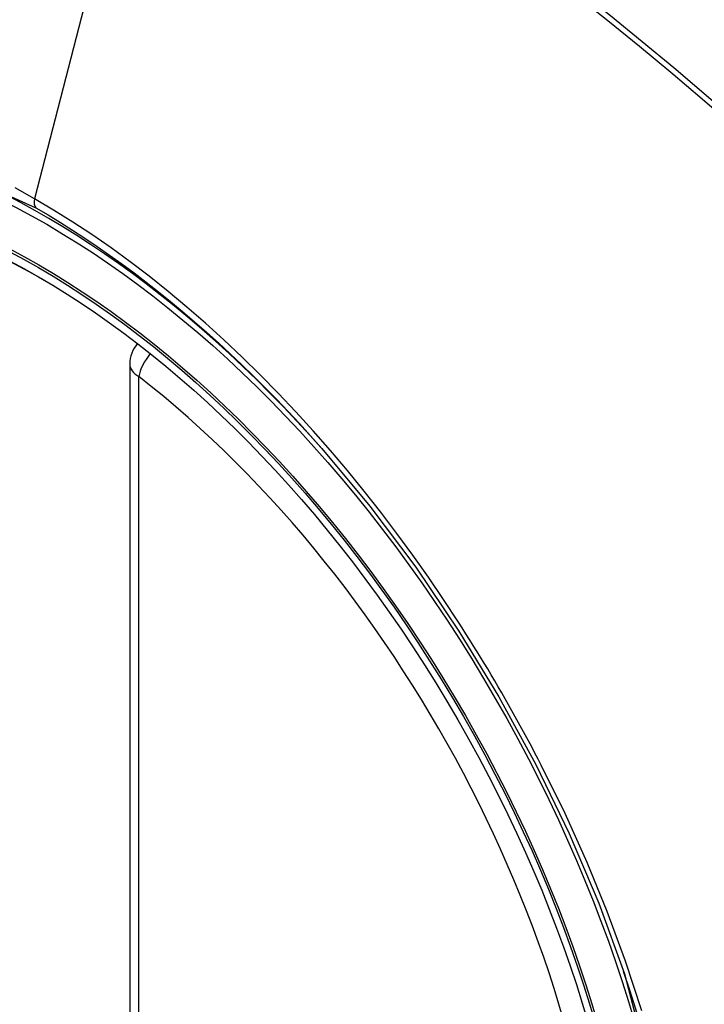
# Model space of a CAD drawing. Header units: inches. Extents: x 532.5 to 626.3, y 209.5 to 285.5.
# Tile 7 of 55: x 535.29 to 535.55, y 282.124 to 282.499. Entities that reach past the tile are written whole.
import ezdxf

# ---------------------------------------------------------------- set-up
doc = ezdxf.new("R2010")
doc.units = ezdxf.units.IN
doc.header["$MEASUREMENT"] = 0
doc.layers.add('Visible Edges(ANSI)', color=7, linetype='Continuous', lineweight=25)
doc.layers.add('Visible Tangent Edges(ANSI)', color=7, linetype='Continuous', lineweight=25)

msp = doc.modelspace()

# ---------------------------------------------------------------- linework, layer by layer
at = {"layer": 'Visible Edges(ANSI)'}
msp.add_line((535.3314618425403, 282.3679085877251), (535.3314618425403, 281.8826117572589), dxfattribs=at)
at = {"layer": 'Visible Edges(ANSI)', "flags": 128}
msp.add_lwpolyline([(535.4046492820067, 282.3357055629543), (535.422998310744, 282.3136890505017), (535.4404974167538, 282.2903911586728), (535.4569564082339, 282.2660621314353), (535.472213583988, 282.2409662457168), (535.4862252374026, 282.2152020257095), (535.4989113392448, 282.1889231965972), (535.510204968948, 282.1622583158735), (535.5200445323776, 282.1353186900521)], dxfattribs=at)
at = {"layer": 'Visible Edges(ANSI)'}
msp.add_arc((535.3432728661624, 282.3679085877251), 0.0118110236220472, 138.6130451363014, 180, dxfattribs=at)
for centre, major_axis, start_param, end_param in [((535.4045183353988, 281.6389398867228), (-0.6483489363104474, 1.125876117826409), 5.163459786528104, 5.835981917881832), ((535.2997746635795, 282.141892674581), (0.1571754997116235, -0.2729396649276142), 2.362013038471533, 7.062764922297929)]:
    msp.add_ellipse(centre, major_axis=major_axis, ratio=0.5780931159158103, start_param=start_param, end_param=end_param, dxfattribs=at)
msp.add_ellipse((535.296294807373, 282.1398887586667), major_axis=(-0.1596313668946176, 0.2772043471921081), ratio=0.5780931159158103, dxfattribs=at)
at = {"layer": 'Visible Tangent Edges(ANSI)'}
for p, q in [((535.3430657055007, 282.6167545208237), (535.2951681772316, 282.4309479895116)), ((535.3349212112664, 281.8778023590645), (535.3349212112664, 282.3630991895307))]:
    msp.add_line(p, q, dxfattribs=at)
at = {"layer": 'Visible Tangent Edges(ANSI)', "flags": 128}
for points in [[(535.5627637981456, 282.4603517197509), (535.5387980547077, 282.4808241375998), (535.5146608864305, 282.50062311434), (535.4903810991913, 282.5197248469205), (535.465987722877, 282.5381064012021), (535.4415101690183, 282.5557468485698), (535.4169777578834, 282.5726279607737), (535.3924235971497, 282.588729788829), (535.3678836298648, 282.6040338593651), (535.3433539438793, 282.6185441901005), (535.3188258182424, 282.6322673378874), (535.2942924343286, 282.6452078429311), (535.2697692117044, 282.6573531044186), (535.2452848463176, 282.6686875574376), (535.2208679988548, 282.679196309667), (535.1965473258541, 282.688864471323), (535.1723516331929, 282.6976783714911), (535.148308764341, 282.7056301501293), (535.1244455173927, 282.7127136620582), (535.1007887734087, 282.7189228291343), (535.077348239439, 282.7242561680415), (535.0541197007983, 282.7287175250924)], [(535.3430657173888, 282.6167545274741), (535.3552894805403, 282.6096159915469), (535.367515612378, 282.6022771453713), (535.3797439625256, 282.5947378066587), (535.3919743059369, 282.5869976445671), (535.4042063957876, 282.5790564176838), (535.4164368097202, 282.5709158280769), (535.4286595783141, 282.5625794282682), (535.440871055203, 282.5540496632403), (535.4530675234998, 282.5453290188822), (535.4652453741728, 282.5364199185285), (535.4774009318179, 282.5273247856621), (535.4895305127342, 282.5180462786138), (535.5016305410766, 282.5085873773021), (535.5136973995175, 282.4989512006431), (535.5257275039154, 282.4891407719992), (535.5377173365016, 282.4791592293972), (535.5496633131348, 282.4690097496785), (535.5615620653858, 282.4586957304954)], [(535.0870976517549, 282.1016969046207), (535.0628805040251, 282.1708489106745), (535.0493605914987, 282.2385585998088), (535.0471513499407, 282.3017812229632), (535.0563602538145, 282.3573765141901), (535.0766207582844, 282.4030106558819), (535.1068760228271, 282.4363908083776), (535.1458277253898, 282.4560150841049), (535.1918157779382, 282.4611315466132), (535.2425120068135, 282.4514665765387), (535.2956687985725, 282.4274931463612)], [(535.2951681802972, 282.4309479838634), (535.2878597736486, 282.4350307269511)], [(535.4567904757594, 282.2694856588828), (535.4511242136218, 282.2781068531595), (535.4453178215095, 282.2866216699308), (535.4393791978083, 282.2950197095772), (535.4333161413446, 282.3032904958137), (535.4271365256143, 282.3114237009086), (535.4208481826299, 282.319408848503), (535.4144590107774, 282.3272355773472), (535.407976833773, 282.3348934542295), (535.4014089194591, 282.3423730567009), (535.3947554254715, 282.3496766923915), (535.3880186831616, 282.3568026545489), (535.3812024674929, 282.3637465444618), (535.3743107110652, 282.3705041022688), (535.3673471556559, 282.3770709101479), (535.3603156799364, 282.383442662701), (535.353220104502, 282.3896150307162), (535.3460642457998, 282.3955836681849), (535.3388556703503, 282.4013407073), (535.3316106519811, 282.4068720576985), (535.3243388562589, 282.4121718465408), (535.3170495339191, 282.4172347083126), (535.3097518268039, 282.4220552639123), (535.3024549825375, 282.4266281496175), (535.2951681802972, 282.4309479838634)], [(535.2956687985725, 282.4274931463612), (535.30034687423, 282.4247480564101), (535.3050308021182, 282.4218973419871), (535.309718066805, 282.4189424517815), (535.3144061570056, 282.4158847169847), (535.3190926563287, 282.4127256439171), (535.3237750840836, 282.4094666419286), (535.3284509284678, 282.4061090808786), (535.3331177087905, 282.4026543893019), (535.3377730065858, 282.3991040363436), (535.3424143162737, 282.3954593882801), (535.3470380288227, 282.3917230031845), (535.3516387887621, 282.3879000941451), (535.3562151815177, 282.3839920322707), (535.3607661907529, 282.379999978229), (535.3652907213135, 282.3759250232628), (535.3697877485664, 282.3717682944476), (535.3742562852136, 282.367530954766), (535.378695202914, 282.3632140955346), (535.3831034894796, 282.3588188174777), (535.3874801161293, 282.3543462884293), (535.3918240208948, 282.3497975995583), (535.3961341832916, 282.3451739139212), (535.4004095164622, 282.340476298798), (535.4046492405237, 282.3357054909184)], [(535.488317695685, 282.2148790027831), (535.48711634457, 282.2172073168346), (535.4859049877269, 282.2195315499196), (535.4846836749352, 282.2218515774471), (535.4834524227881, 282.224167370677), (535.4822112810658, 282.2264788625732), (535.4809602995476, 282.2287859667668), (535.479699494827, 282.2310886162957), (535.4784288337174, 282.2333867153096), (535.4771484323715, 282.235680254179), (535.4758582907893, 282.2379691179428), (535.4745584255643, 282.2402532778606), (535.4732489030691, 282.242532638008), (535.4719297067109, 282.2448071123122), (535.470600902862, 282.2470766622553), (535.46926247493, 282.2493412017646), (535.4679145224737, 282.2516006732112), (535.4665570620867, 282.2538550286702), (535.4651900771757, 282.2561041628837), (535.4638136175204, 282.2583479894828), (535.4624277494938, 282.2605864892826), (535.4610324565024, 282.262819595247), (535.4596277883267, 282.2650471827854), (535.4582137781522, 282.267269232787), (535.4567904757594, 282.2694856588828)], [(535.526713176, 282.1212057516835), (535.5204847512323, 282.1401288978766), (535.513488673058, 282.1590533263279), (535.5057769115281, 282.1778539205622), (535.4973788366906, 282.1964757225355), (535.488317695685, 282.2148790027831)], [(535.520037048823, 282.1353371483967), (535.5379561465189, 282.0667160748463)]]:
    msp.add_lwpolyline(points, dxfattribs=at)
at = {"layer": 'Visible Tangent Edges(ANSI)'}
for centre, major_axis, ratio, start_param, end_param in [((535.2987808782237, 282.1413203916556), (-0.1728458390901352, 0.3001516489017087), 0.5780931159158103, 5.049711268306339, 10.65825284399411), ((535.2984526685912, 282.4315102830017), (-0.0024558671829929, -0.0042646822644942), 0.578093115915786, 5.159178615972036, 6.139354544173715), ((535.3432728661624, 282.3679085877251), (0.0072364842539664, 0.0093345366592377), 0.4718260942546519, 1.511653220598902, 2.426531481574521), ((535.3432728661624, 282.3679085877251), (-0.0118110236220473, -1e-16), 0.5758617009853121, 0, 0.7853981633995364), ((535.2987307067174, 282.1412914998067), (0.1502990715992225, -0.2609985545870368), 0.5780931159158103, 5.670484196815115, 8.470550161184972)]:
    msp.add_ellipse(centre, major_axis=major_axis, ratio=ratio, start_param=start_param, end_param=end_param, dxfattribs=at)
for centre, major_axis in [((535.2993729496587, 282.1416613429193), (0.1707766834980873, -0.296558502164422)), ((535.296398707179, 282.1399485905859), (-0.1623805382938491, 0.2819783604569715)), ((535.296294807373, 282.1398887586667), (0.1617849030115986, -0.2809440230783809))]:
    msp.add_ellipse(centre, major_axis=major_axis, ratio=0.5780931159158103, dxfattribs=at)

doc.saveas('drawing.dxf')
